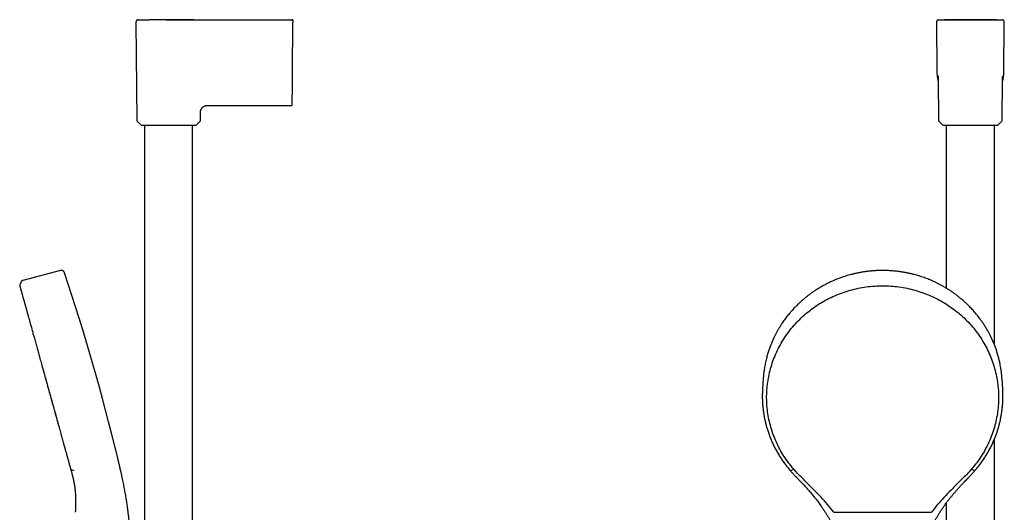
# Model space of a CAD drawing. Header units: millimetres. Extents: x 8 to 937, y 12 to 1913.
# Tile 26 of 28: x 68 to 516, y 1689 to 1913. Entities that reach past the tile are written whole.
import ezdxf

# ---------------------------------------------------------------- set-up
doc = ezdxf.new("R2010")
doc.units = ezdxf.units.MM

msp = doc.modelspace()

# ---------------------------------------------------------------- linework, layer by layer
at = {"color": 7, "linetype": 'Continuous', "lineweight": 30}
for p, q in [((120.75, 1912.13), (121.14, 1867.37)), ((135.38, 1913.13), (140.58, 1913.14)), ((184.71, 1913.15), (184.69, 1913.15)), ((189.57, 1913.15), (189.75, 1913.15)), ((189.66, 1913.15), (191.74, 1913.15)), ((192.03, 1889.21), (192.23, 1912.14)), ((485.08, 1912.14), (485.28, 1889.21)), ((486.05, 1913.15), (497.64, 1913.15)), ((497.64, 1913.15), (503.36, 1913.15)), ((503.36, 1913.15), (514.96, 1913.15)), ((515.73, 1889.21), (515.93, 1912.14)), ((485.84, 1886.49), (486, 1867.37)), ((515, 1867.37), (515.17, 1886.49)), ((153.85, 1874.12), (191.41, 1874.12)), ((150.14, 1867.37), (150.17, 1870.45)), ((121.32, 1866.94), (122.99, 1865.29)), ((123.41, 1865.12), (147.88, 1865.12)), ((124.69, 1865.12), (124.69, 1548.29)), ((146.59, 1548.29), (146.59, 1865.12)), ((148.3, 1865.29), (149.97, 1866.94)), ((486.18, 1866.94), (487.85, 1865.29)), ((488.27, 1865.12), (512.74, 1865.12)), ((489.55, 1865.12), (489.55, 1790.91)), ((511.45, 1765.09), (511.45, 1865.12)), ((513.16, 1865.29), (514.83, 1866.94)), ((86.47, 1798.91), (69.29, 1794.46)), ((68.59, 1793.89), (67.93, 1792.49)), ((406.22, 1749.75), (405.91, 1745.02)), ((406.23, 1749.75), (406.24, 1749.82)), ((514.87, 1749.82), (514.88, 1749.75)), ((515.2, 1745.02), (514.89, 1749.75)), ((511.45, 1548.29), (511.45, 1722.25)), ((91.26, 1708.35), (92.44, 1707.9)), ((418.81, 1707.9), (419.71, 1708.35)), ((501.4, 1708.35), (502.3, 1707.9)), ((93.1, 1698.63), (93.12, 1698.46)), ((93.11, 1698.59), (93.12, 1698.46)), ((489.55, 1693.12), (489.55, 1548.29)), ((93.17, 1688.84), (93.17, 1688.84)), ((438.38, 1688.84), (482.73, 1688.84))]:
    msp.add_line(p, q, dxfattribs=at)
at = {"color": 7, "linetype": 'Continuous', "lineweight": 30, "flags": 128}
msp.add_lwpolyline([(191.74, 1913.15), (191.74, 1913.15)], dxfattribs=at)
msp.add_lwpolyline([(191.74, 1913.15), (191.74, 1913.15)], dxfattribs=at)
msp.add_lwpolyline([(191.74, 1913.15), (191.74, 1913.15)], dxfattribs=at)
at = {"color": 7, "linetype": 'Continuous', "lineweight": 30}
for centre, radius, start, end in [((121.74, 1867.37), 0.6, 180.5, 225.25), ((123.41, 1865.72), 0.6, 225.25, 270), ((147.88, 1865.72), 0.6, 270, 314.75), ((149.54, 1867.37), 0.6, 314.75, 359.5), ((486.6, 1867.37), 0.6, 180.5, 225.25), ((488.27, 1865.72), 0.6, 225.25, 270), ((512.74, 1865.72), 0.6, 270, 314.75), ((514.4, 1867.37), 0.6, 314.75, 359.5), ((-858.89, 1480.29), 999, 13.54657, 18.53968)]:
    msp.add_arc(centre, radius, start, end, dxfattribs=at)
for points, knots in [([(192.24, 1913.06), (192.24, 1913.07), (192.24, 1913.08), (192.23, 1913.11), (192.22, 1913.13), (192.21, 1913.14), (192.19, 1913.16), (192.18, 1913.17), (192.17, 1913.18), (192.16, 1913.18), (192.15, 1913.18), (192.15, 1913.19), (192.14, 1913.19), (192.13, 1913.2), (192.09, 1913.21), (192.04, 1913.22), (191.98, 1913.22), (191.92, 1913.21), (191.86, 1913.2), (191.8, 1913.18), (191.76, 1913.16), (191.74, 1913.15)], [0, 0, 0, 0, 0.130923, 0.246028, 0.345443, 0.429234, 0.497441, 0.550113, 0.579504, 0.600393, 0.6078, 0.613376, 0.615601, 0.621322, 0.658882, 0.711413, 0.782346, 0.826131, 0.876368, 0.933951, 1, 1, 1, 1]), ([(512.33, 1913.15), (512.28, 1913.15), (512.03, 1913.15), (511.58, 1913.16), (511.01, 1913.16), (510.49, 1913.16), (510.01, 1913.17), (509.57, 1913.17), (509.17, 1913.17), (508.8, 1913.17), (508.45, 1913.18), (508.14, 1913.18), (507.85, 1913.18), (507.6, 1913.18), (507.38, 1913.19), (507.18, 1913.19), (507.01, 1913.19), (506.87, 1913.19), (506.76, 1913.19), (506.67, 1913.19), (506.6, 1913.19), (506.54, 1913.19), (506.49, 1913.19), (506.42, 1913.19), (506.33, 1913.19), (506.21, 1913.19), (506.03, 1913.19), (505.84, 1913.2), (505.62, 1913.2), (505.38, 1913.2), (505.12, 1913.2), (504.84, 1913.2), (504.55, 1913.2), (504.08, 1913.21), (503.42, 1913.21), (502.56, 1913.21), (501.67, 1913.22), (500.91, 1913.22), (500.27, 1913.22), (499.78, 1913.22), (499.27, 1913.22), (498.76, 1913.21), (498.27, 1913.21), (497.79, 1913.21), (497.34, 1913.21), (496.91, 1913.21), (496.51, 1913.2), (496.13, 1913.2), (495.78, 1913.2), (495.46, 1913.2), (495.17, 1913.2), (494.95, 1913.19), (494.8, 1913.19), (494.71, 1913.19), (494.63, 1913.19), (494.58, 1913.19), (494.54, 1913.19), (494.52, 1913.19), (494.48, 1913.19), (494.43, 1913.19), (494.36, 1913.19), (494.25, 1913.19), (494.13, 1913.19), (493.98, 1913.19), (493.81, 1913.19), (493.61, 1913.18), (493.39, 1913.18), (493.14, 1913.18), (492.84, 1913.18), (492.51, 1913.18), (492.15, 1913.17), (491.76, 1913.17), (491.34, 1913.17), (490.9, 1913.17), (490.42, 1913.16), (489.9, 1913.16), (489.34, 1913.16), (488.93, 1913.15), (488.71, 1913.15), (488.69, 1913.15)], [0, 0, 0, 0, 0.006565, 0.032272, 0.056504, 0.079261, 0.098826, 0.117151, 0.134237, 0.150083, 0.16469, 0.178057, 0.189885, 0.200538, 0.210014, 0.218315, 0.22544, 0.231389, 0.236161, 0.239831, 0.242446, 0.244902, 0.247322, 0.249815, 0.252826, 0.2587, 0.265972, 0.274642, 0.283563, 0.293599, 0.304749, 0.316836, 0.329196, 0.341765, 0.376457, 0.412645, 0.450329, 0.489508, 0.510029, 0.530937, 0.552233, 0.573916, 0.595318, 0.615529, 0.634544, 0.652361, 0.669744, 0.685814, 0.70057, 0.714013, 0.726143, 0.73696, 0.741635, 0.745617, 0.74878, 0.751124, 0.752391, 0.75322, 0.754531, 0.756616, 0.759923, 0.764228, 0.769532, 0.775835, 0.783135, 0.791434, 0.800732, 0.811028, 0.823744, 0.837713, 0.852934, 0.869407, 0.887133, 0.906111, 0.926341, 0.947824, 0.971673, 0.996896, 1, 1, 1, 1]), ([(121.75, 1913.13), (121.71, 1913.12), (121.64, 1913.12), (121.53, 1913.1), (121.43, 1913.07), (121.33, 1913.04), (121.24, 1912.99), (121.17, 1912.94), (121.1, 1912.89), (121.03, 1912.82), (120.95, 1912.73), (120.88, 1912.62), (120.83, 1912.51), (120.78, 1912.39), (120.76, 1912.26), (120.75, 1912.16), (120.75, 1912.12)], [0, 0, 0, 0, 0.066662, 0.139404, 0.20682, 0.267965, 0.338494, 0.395445, 0.443559, 0.504224, 0.579471, 0.668569, 0.743663, 0.824798, 0.910738, 1, 1, 1, 1]), ([(121.75, 1913.13), (121.75, 1913.13), (121.74, 1913.13), (121.76, 1913.13), (121.8, 1913.13), (121.86, 1913.13), (121.96, 1913.13), (122.08, 1913.13), (122.22, 1913.13), (122.39, 1913.13), (122.58, 1913.13), (122.79, 1913.13), (123.03, 1913.13), (123.29, 1913.13), (123.58, 1913.13), (123.89, 1913.13), (124.22, 1913.13), (124.57, 1913.14), (124.93, 1913.14), (125.32, 1913.14), (125.73, 1913.14), (126.16, 1913.14), (126.51, 1913.14), (126.72, 1913.14), (126.77, 1913.14)], [0, 0, 0, 0, 0.0010898, 0.0505624, 0.1000245, 0.1494821, 0.1989371, 0.2483884, 0.2969549, 0.3455239, 0.3940974, 0.4426755, 0.4921398, 0.5416032, 0.5910632, 0.6405193, 0.6899742, 0.7385487, 0.7871297, 0.8357228, 0.8843356, 0.9338594, 0.9834025, 1, 1, 1, 1]), ([(147.08, 1913.14), (146.81, 1913.14), (145.98, 1913.14), (144.57, 1913.14), (142.84, 1913.14), (141.08, 1913.14), (139.28, 1913.14), (137.5, 1913.14), (135.74, 1913.14), (134, 1913.14), (132.24, 1913.14), (130.44, 1913.14), (128.61, 1913.14), (127.38, 1913.14), (126.76, 1913.14)], [0, 0, 0, 0, 0.039994, 0.123232, 0.208199, 0.294892, 0.383311, 0.473454, 0.557599, 0.64319, 0.730228, 0.818709, 0.908634, 1, 1, 1, 1]), ([(134.49, 1913.13), (134.59, 1913.13), (134.88, 1913.13), (135.18, 1913.13), (135.38, 1913.13)], [0, 0, 0, 0, 0.335666, 1, 1, 1, 1]), ([(140.58, 1913.14), (143.99, 1913.14), (150.81, 1913.14), (161.04, 1913.15), (171.27, 1913.15), (181.51, 1913.15), (188.33, 1913.15), (191.74, 1913.15)], [0, 0, 0, 0, 0.2, 0.4, 0.6, 0.8, 1, 1, 1, 1]), ([(191.74, 1913.15), (191.77, 1913.15), (191.84, 1913.15), (191.93, 1913.11), (192.02, 1913.07), (192.09, 1913), (192.15, 1912.93), (192.2, 1912.84), (192.23, 1912.75), (192.24, 1912.68), (192.24, 1912.65)], [0, 0, 0, 0, 0.125984, 0.250663, 0.37524, 0.5, 0.624759, 0.749337, 0.874016, 1, 1, 1, 1]), ([(192.24, 1912.65), (192.24, 1912.64), (192.24, 1912.64), (192.24, 1912.62), (192.24, 1912.6), (192.24, 1912.56), (192.24, 1912.5), (192.24, 1912.44), (192.24, 1912.39), (192.24, 1912.36), (192.24, 1912.32), (192.24, 1912.25), (192.23, 1912.18), (192.23, 1912.14)], [0, 0, 0, 0, 0.1015446, 0.1845698, 0.2495249, 0.3692536, 0.4999517, 0.6275863, 0.6688351, 0.7097407, 0.7505142, 0.8527526, 1, 1, 1, 1]), ([(192.24, 1912.65), (192.24, 1912.68), (192.24, 1912.75), (192.24, 1912.84), (192.24, 1912.92), (192.24, 1912.99), (192.24, 1913.04), (192.24, 1913.05), (192.24, 1913.06)], [0, 0, 0, 0, 0.167203, 0.334405, 0.501606, 0.668805, 0.836001, 1, 1, 1, 1]), ([(486.05, 1913.15), (486, 1913.15), (485.92, 1913.14), (485.79, 1913.11), (485.67, 1913.07), (485.55, 1913.01), (485.45, 1912.93), (485.36, 1912.85), (485.27, 1912.75), (485.2, 1912.64), (485.15, 1912.54), (485.12, 1912.44), (485.09, 1912.34), (485.08, 1912.24), (485.08, 1912.18), (485.08, 1912.14)], [0, 0, 0, 0, 0.085585, 0.169645, 0.252729, 0.335231, 0.417422, 0.499484, 0.581564, 0.663807, 0.74641, 0.808785, 0.871688, 0.935336, 1, 1, 1, 1]), ([(486.05, 1913.15), (486.05, 1913.15), (486.06, 1913.15), (486.12, 1913.15), (486.21, 1913.15), (486.34, 1913.14), (486.45, 1913.14), (486.51, 1913.14)], [0, 0, 0, 0, 0.2, 0.4, 0.6, 0.8, 1, 1, 1, 1]), ([(513.24, 1913.14), (513.25, 1913.14), (513.34, 1913.14), (513.49, 1913.14), (513.69, 1913.14), (513.87, 1913.13), (514.02, 1913.13), (514.09, 1913.13), (514.12, 1913.13)], [0, 0, 0, 0, 0.016676, 0.221427, 0.426148, 0.63086, 0.835582, 1, 1, 1, 1]), ([(514.5, 1913.14), (514.56, 1913.14), (514.67, 1913.14), (514.8, 1913.15), (514.89, 1913.15), (514.95, 1913.15), (514.96, 1913.15), (514.96, 1913.15)], [0, 0, 0, 0, 0.2, 0.4, 0.6, 0.8, 1, 1, 1, 1]), ([(515.93, 1912.14), (515.93, 1912.19), (515.93, 1912.28), (515.9, 1912.4), (515.86, 1912.53), (515.8, 1912.64), (515.73, 1912.75), (515.65, 1912.85), (515.56, 1912.93), (515.45, 1913.01), (515.35, 1913.06), (515.25, 1913.1), (515.16, 1913.13), (515.06, 1913.15), (514.99, 1913.15), (514.96, 1913.15)], [0, 0, 0, 0, 0.085582, 0.169639, 0.252721, 0.335223, 0.417413, 0.499476, 0.581555, 0.663799, 0.746402, 0.808778, 0.871683, 0.935333, 1, 1, 1, 1]), ([(514.96, 1913.15), (514.96, 1913.15), (514.96, 1913.15), (514.96, 1913.14), (514.96, 1913.14)], [0, 0, 0, 0, 0.999742, 1, 1, 1, 1]), ([(191.91, 1874.61), (191.91, 1874.62), (191.91, 1874.62), (191.91, 1874.67), (191.91, 1874.74), (191.91, 1874.84), (191.91, 1874.96), (191.91, 1875.12), (191.91, 1875.29), (191.91, 1875.5), (191.92, 1875.73), (191.92, 1875.99), (191.92, 1876.27), (191.92, 1876.58), (191.93, 1876.91), (191.93, 1877.26), (191.93, 1877.64), (191.94, 1878.03), (191.94, 1878.45), (191.94, 1878.89), (191.95, 1879.35), (191.95, 1879.83), (191.96, 1880.33), (191.96, 1880.85), (191.97, 1881.38), (191.97, 1881.93), (191.98, 1882.48), (191.98, 1883.05), (191.99, 1883.63), (191.99, 1884.22), (192, 1884.83), (192, 1885.44), (192.01, 1886.07), (192.01, 1886.62), (192.02, 1887.06), (192.02, 1887.41), (192.02, 1887.75), (192.02, 1888.04), (192.03, 1888.28), (192.03, 1888.46), (192.03, 1888.62), (192.03, 1888.79), (192.03, 1888.99), (192.03, 1889.14), (192.03, 1889.21)], [0, 0, 0, 0, 0.027613, 0.05554, 0.083535, 0.111653, 0.139728, 0.167143, 0.19458, 0.222088, 0.249714, 0.277915, 0.305952, 0.33388, 0.361751, 0.38978, 0.417383, 0.444942, 0.472508, 0.500134, 0.528241, 0.556262, 0.584252, 0.612269, 0.640287, 0.667728, 0.695163, 0.722643, 0.750217, 0.778108, 0.80601, 0.833977, 0.86206, 0.890638, 0.906203, 0.921437, 0.936352, 0.951189, 0.959321, 0.967714, 0.974018, 0.981295, 0.989956, 1, 1, 1, 1]), ([(485.28, 1889.21), (485.28, 1888.99), (485.29, 1888.54), (485.34, 1887.88), (485.42, 1887.21), (485.53, 1886.55), (485.67, 1885.9), (485.78, 1885.46), (485.84, 1885.23), (485.85, 1885.22)], [0, 0, 0, 0, 0.165559, 0.331065, 0.496483, 0.661772, 0.826881, 0.988818, 1, 1, 1, 1]), ([(485.81, 1887.57), (485.81, 1887.57), (485.81, 1887.57), (485.81, 1887.56), (485.81, 1887.55), (485.81, 1887.52), (485.81, 1887.5), (485.81, 1887.47), (485.81, 1887.45), (485.81, 1887.41), (485.82, 1887.36), (485.82, 1887.29), (485.82, 1887.22), (485.82, 1887.16), (485.82, 1887.09), (485.83, 1887.02), (485.83, 1886.95), (485.83, 1886.86), (485.83, 1886.76), (485.83, 1886.69), (485.83, 1886.64), (485.83, 1886.62), (485.83, 1886.6), (485.84, 1886.57), (485.84, 1886.52), (485.84, 1886.49), (485.84, 1886.48)], [0, 0, 0, 0, 0.001867, 0.062515, 0.129554, 0.171205, 0.209357, 0.243932, 0.275397, 0.310659, 0.363871, 0.42259, 0.476077, 0.52405, 0.566812, 0.617066, 0.666914, 0.716732, 0.788485, 0.851298, 0.866945, 0.882429, 0.900339, 0.927315, 0.964001, 1, 1, 1, 1]), ([(515.16, 1885.22), (515.17, 1885.25), (515.24, 1885.5), (515.35, 1885.96), (515.49, 1886.61), (515.59, 1887.26), (515.67, 1887.91), (515.72, 1888.56), (515.73, 1889), (515.73, 1889.21)], [0, 0, 0, 0, 0.024242, 0.188889, 0.353503, 0.51515, 0.676776, 0.838389, 1, 1, 1, 1]), ([(515.17, 1886.48), (515.17, 1886.49), (515.17, 1886.53), (515.17, 1886.57), (515.17, 1886.61), (515.17, 1886.63), (515.17, 1886.66), (515.18, 1886.7), (515.18, 1886.78), (515.18, 1886.88), (515.18, 1886.97), (515.18, 1887.04), (515.18, 1887.1), (515.19, 1887.15), (515.19, 1887.21), (515.19, 1887.27), (515.19, 1887.33), (515.19, 1887.38), (515.2, 1887.43), (515.2, 1887.46), (515.2, 1887.5), (515.2, 1887.53), (515.2, 1887.55), (515.2, 1887.57), (515.2, 1887.57), (515.2, 1887.57)], [0, 0, 0, 0, 0.040167, 0.079352, 0.106418, 0.124157, 0.141357, 0.176166, 0.213209, 0.286637, 0.362978, 0.397147, 0.431756, 0.469754, 0.511818, 0.558159, 0.608999, 0.660618, 0.704787, 0.74611, 0.789587, 0.838963, 0.892574, 0.959098, 1, 1, 1, 1]), ([(150.17, 1870.45), (150.17, 1870.55), (150.17, 1870.75), (150.17, 1871.05), (150.18, 1871.36), (150.22, 1871.66), (150.29, 1871.94), (150.37, 1872.19), (150.47, 1872.42), (150.59, 1872.65), (150.73, 1872.86), (150.88, 1873.06), (151.05, 1873.24), (151.24, 1873.41), (151.44, 1873.57), (151.65, 1873.71), (151.88, 1873.83), (152.11, 1873.93), (152.36, 1874.01), (152.64, 1874.08), (152.94, 1874.12), (153.25, 1874.12), (153.55, 1874.12), (153.75, 1874.12), (153.85, 1874.12)], [0, 0, 0, 0, 0.050014, 0.100032, 0.150032, 0.200026, 0.250025, 0.291687, 0.333346, 0.375007, 0.41667, 0.458331, 0.499991, 0.541656, 0.583324, 0.62499, 0.666651, 0.708313, 0.749979, 0.799979, 0.849974, 0.899969, 0.949985, 1, 1, 1, 1]), ([(191.41, 1874.12), (191.45, 1874.12), (191.52, 1874.13), (191.61, 1874.16), (191.67, 1874.19), (191.7, 1874.22), (191.75, 1874.25), (191.8, 1874.3), (191.84, 1874.36), (191.87, 1874.43), (191.89, 1874.49), (191.9, 1874.55), (191.91, 1874.59), (191.91, 1874.61)], [0, 0, 0, 0, 0.150926, 0.280476, 0.351632, 0.409149, 0.457527, 0.554272, 0.683095, 0.758395, 0.839698, 0.925751, 1, 1, 1, 1]), ([(88.27, 1797.93), (88.24, 1798.02), (88.18, 1798.19), (88.04, 1798.45), (87.85, 1798.66), (87.6, 1798.84), (87.32, 1798.95), (87.03, 1799), (86.74, 1798.97), (86.56, 1798.93), (86.47, 1798.91)], [0, 0, 0, 0, 0.119553, 0.24175, 0.369229, 0.500015, 0.630802, 0.758261, 0.880449, 1, 1, 1, 1]), ([(460.55, 1798.99), (460.24, 1798.98), (459.62, 1798.98), (458.7, 1798.96), (457.81, 1798.92), (456.95, 1798.87), (456.12, 1798.81), (455.32, 1798.74), (454.52, 1798.66), (453.73, 1798.57), (452.94, 1798.47), (452.19, 1798.36), (451.47, 1798.25), (450.79, 1798.14), (450.14, 1798.02), (449.53, 1797.9), (448.95, 1797.78), (448.4, 1797.66), (447.92, 1797.55), (447.51, 1797.46), (447.15, 1797.37), (446.8, 1797.28), (446.46, 1797.2), (445.86, 1797.04), (445.01, 1796.81), (443.91, 1796.48), (442.8, 1796.12), (441.69, 1795.74), (440.58, 1795.33), (439.46, 1794.89), (438.35, 1794.42), (437.34, 1793.98), (436.44, 1793.56), (435.64, 1793.17), (434.85, 1792.76), (434.05, 1792.35), (433.26, 1791.91), (432.48, 1791.47), (431.69, 1791), (430.91, 1790.52), (430.14, 1790.03), (429.41, 1789.54), (428.71, 1789.07), (428.08, 1788.62), (427.51, 1788.2), (426.98, 1787.81), (426.44, 1787.4), (425.9, 1786.97), (425.34, 1786.52), (424.79, 1786.06), (424.23, 1785.59), (423.69, 1785.11), (423.13, 1784.61), (422.58, 1784.1), (421.97, 1783.52), (421.3, 1782.86), (420.58, 1782.13), (419.87, 1781.37), (419.17, 1780.6), (418.49, 1779.81), (417.82, 1779.01), (417.18, 1778.21), (416.55, 1777.4), (415.94, 1776.57), (415.33, 1775.71), (414.8, 1774.92), (414.32, 1774.2), (413.91, 1773.55), (413.51, 1772.9), (413.13, 1772.26), (412.77, 1771.63), (412.43, 1771.01), (412.1, 1770.41), (411.79, 1769.82), (411.5, 1769.25), (411.28, 1768.8), (411.13, 1768.47), (411.03, 1768.27), (410.94, 1768.08), (410.86, 1767.91), (410.79, 1767.75), (410.72, 1767.61), (410.67, 1767.49), (410.63, 1767.4), (410.59, 1767.32), (410.56, 1767.25), (410.52, 1767.16), (410.47, 1767.05), (410.41, 1766.92), (410.34, 1766.76), (410.27, 1766.58), (410.18, 1766.37), (410.01, 1765.98), (409.78, 1765.42), (409.49, 1764.67), (409.2, 1763.89), (408.9, 1763.05), (408.61, 1762.18), (408.32, 1761.27), (408.05, 1760.34), (407.78, 1759.35), (407.52, 1758.31), (407.27, 1757.22), (407.04, 1756.13), (406.84, 1755.03), (406.7, 1754.17), (406.61, 1753.54), (406.56, 1753.14), (406.51, 1752.75), (406.46, 1752.36), (406.42, 1751.98), (406.38, 1751.63), (406.35, 1751.3), (406.32, 1751), (406.3, 1750.73), (406.28, 1750.48), (406.26, 1750.26), (406.24, 1750.07), (406.23, 1749.9), (406.23, 1749.8), (406.22, 1749.75)], [0, 0, 0, 0, 0.011507, 0.022678, 0.033516, 0.044018, 0.054186, 0.06402, 0.073518, 0.083581, 0.093238, 0.10249, 0.111338, 0.11978, 0.127818, 0.135451, 0.142678, 0.149501, 0.155919, 0.160677, 0.165186, 0.169485, 0.173772, 0.178072, 0.192042, 0.206146, 0.220384, 0.234757, 0.249264, 0.263908, 0.2787, 0.293644, 0.30445, 0.315334, 0.326297, 0.337337, 0.348457, 0.359624, 0.37054, 0.382172, 0.393409, 0.404251, 0.414698, 0.424751, 0.432827, 0.440885, 0.449203, 0.457779, 0.466614, 0.475708, 0.48452, 0.493563, 0.502811, 0.512126, 0.521486, 0.534193, 0.546983, 0.559855, 0.57281, 0.585848, 0.599026, 0.611609, 0.624345, 0.637234, 0.650276, 0.663471, 0.67299, 0.682587, 0.692242, 0.701675, 0.710797, 0.719608, 0.728107, 0.736508, 0.744581, 0.752326, 0.755278, 0.758156, 0.760806, 0.763202, 0.765345, 0.767234, 0.768915, 0.770325, 0.771242, 0.772043, 0.773224, 0.774786, 0.776607, 0.778767, 0.781264, 0.7841, 0.78726, 0.797059, 0.807118, 0.817438, 0.828784, 0.84043, 0.852374, 0.864618, 0.877012, 0.891091, 0.905166, 0.919235, 0.9333, 0.94736, 0.95238, 0.957399, 0.962418, 0.967435, 0.972247, 0.976713, 0.980831, 0.984602, 0.988028, 0.991108, 0.993843, 0.996236, 0.998287, 1, 1, 1, 1]), ([(514.89, 1749.75), (514.88, 1749.8), (514.88, 1749.9), (514.86, 1750.07), (514.85, 1750.26), (514.83, 1750.48), (514.81, 1750.73), (514.79, 1751), (514.76, 1751.3), (514.73, 1751.62), (514.69, 1751.96), (514.65, 1752.32), (514.61, 1752.69), (514.54, 1753.19), (514.46, 1753.82), (514.31, 1754.76), (514.11, 1755.89), (513.87, 1757.08), (513.63, 1758.15), (513.4, 1759.08), (513.15, 1760.01), (512.89, 1760.93), (512.61, 1761.83), (512.33, 1762.7), (512.03, 1763.54), (511.74, 1764.36), (511.43, 1765.15), (511.19, 1765.75), (511.02, 1766.16), (510.93, 1766.38), (510.84, 1766.58), (510.76, 1766.76), (510.69, 1766.92), (510.64, 1767.05), (510.59, 1767.15), (510.56, 1767.23), (510.54, 1767.28), (510.51, 1767.32), (510.49, 1767.38), (510.46, 1767.44), (510.43, 1767.52), (510.38, 1767.63), (510.31, 1767.78), (510.22, 1767.96), (510.13, 1768.17), (510.02, 1768.4), (509.9, 1768.64), (509.73, 1769), (509.48, 1769.49), (509.17, 1770.09), (508.86, 1770.69), (508.53, 1771.28), (508.19, 1771.89), (507.8, 1772.56), (507.37, 1773.28), (506.89, 1774.04), (506.4, 1774.78), (505.91, 1775.51), (505.41, 1776.23), (504.85, 1777.01), (504.21, 1777.84), (503.51, 1778.73), (502.8, 1779.6), (502.08, 1780.44), (501.35, 1781.25), (500.6, 1782.05), (499.84, 1782.83), (499.12, 1783.54), (498.44, 1784.18), (497.8, 1784.77), (497.17, 1785.34), (496.53, 1785.88), (495.91, 1786.4), (495.3, 1786.9), (494.72, 1787.35), (494.17, 1787.78), (493.64, 1788.17), (493.11, 1788.56), (492.56, 1788.95), (491.98, 1789.35), (491.39, 1789.75), (490.77, 1790.16), (490.12, 1790.57), (489.45, 1790.98), (488.75, 1791.4), (488.04, 1791.81), (487.17, 1792.28), (486.17, 1792.82), (485.02, 1793.39), (483.88, 1793.92), (482.76, 1794.42), (481.64, 1794.89), (480.53, 1795.33), (479.42, 1795.74), (478.31, 1796.12), (477.2, 1796.48), (476.09, 1796.81), (475.23, 1797.05), (474.59, 1797.21), (474.2, 1797.31), (473.79, 1797.41), (473.36, 1797.51), (472.91, 1797.62), (472.42, 1797.72), (471.89, 1797.84), (471.32, 1797.95), (470.69, 1798.07), (470.02, 1798.19), (469.33, 1798.3), (468.6, 1798.41), (467.83, 1798.52), (467.03, 1798.62), (466.19, 1798.71), (465.33, 1798.79), (464.49, 1798.85), (463.69, 1798.9), (462.94, 1798.94), (462.16, 1798.97), (461.36, 1798.98), (460.83, 1798.98), (460.55, 1798.99)], [0, 0, 0, 0, 0.001713, 0.003764, 0.006157, 0.008892, 0.011972, 0.015398, 0.019169, 0.023132, 0.027418, 0.032025, 0.036855, 0.041692, 0.051195, 0.0607, 0.077679, 0.094665, 0.106803, 0.118944, 0.131089, 0.143175, 0.154991, 0.16652, 0.177761, 0.188715, 0.199382, 0.209761, 0.212964, 0.216053, 0.218824, 0.221269, 0.223388, 0.22518, 0.226646, 0.227569, 0.228291, 0.228814, 0.229459, 0.230409, 0.231516, 0.232766, 0.23497, 0.237511, 0.240391, 0.243607, 0.246998, 0.250457, 0.258877, 0.267672, 0.275841, 0.28431, 0.293079, 0.302146, 0.313318, 0.324546, 0.335667, 0.346682, 0.35759, 0.368393, 0.382693, 0.396803, 0.410723, 0.42447, 0.438118, 0.451675, 0.46514, 0.478514, 0.48934, 0.500105, 0.510726, 0.521041, 0.531049, 0.540748, 0.550138, 0.558476, 0.566554, 0.57461, 0.582938, 0.591541, 0.600418, 0.609569, 0.618994, 0.628693, 0.638666, 0.648884, 0.659097, 0.675013, 0.690765, 0.706356, 0.7213, 0.736092, 0.750735, 0.765243, 0.779615, 0.793854, 0.807958, 0.821927, 0.826901, 0.831858, 0.836907, 0.842282, 0.847992, 0.854037, 0.860416, 0.86782, 0.875629, 0.883843, 0.892462, 0.901485, 0.910914, 0.920747, 0.930986, 0.941629, 0.952677, 0.961641, 0.970856, 0.980321, 0.990035, 1, 1, 1, 1]), ([(67.93, 1792.49), (67.92, 1792.46), (67.89, 1792.38), (67.88, 1792.26), (67.88, 1792.16), (67.9, 1792.1), (67.9, 1792.09)], [0, 0, 0, 0, 0.248728, 0.581416, 0.913965, 1, 1, 1, 1]), ([(69.29, 1794.46), (69.26, 1794.45), (69.19, 1794.44), (69.09, 1794.39), (68.98, 1794.33), (68.88, 1794.25), (68.78, 1794.16), (68.7, 1794.07), (68.64, 1793.98), (68.6, 1793.92), (68.59, 1793.89)], [0, 0, 0, 0, 0.100516, 0.216043, 0.352683, 0.501739, 0.646583, 0.778122, 0.896205, 1, 1, 1, 1]), ([(67.92, 1792.01), (67.93, 1791.99), (67.94, 1791.94), (67.96, 1791.85), (67.99, 1791.74), (68.03, 1791.61), (68.08, 1791.45), (68.13, 1791.26), (68.17, 1791.09), (68.21, 1790.97), (68.22, 1790.94)], [0, 0, 0, 0, 0.127608, 0.255915, 0.385623, 0.517432, 0.652046, 0.790075, 0.931273, 1, 1, 1, 1]), ([(68.22, 1790.94), (68.23, 1790.9), (68.26, 1790.79), (68.31, 1790.59), (68.39, 1790.33), (68.46, 1790.04), (68.55, 1789.74), (68.64, 1789.4), (68.72, 1789.13), (68.77, 1788.96), (68.78, 1788.92)], [0, 0, 0, 0, 0.068697, 0.214119, 0.360541, 0.507346, 0.653914, 0.799723, 0.957925, 1, 1, 1, 1]), ([(68.78, 1788.92), (68.8, 1788.83), (68.87, 1788.6), (68.97, 1788.21), (69.07, 1787.85), (69.14, 1787.63), (69.16, 1787.55)], [0, 0, 0, 0, 0.230877, 0.544961, 0.858531, 1, 1, 1, 1]), ([(420.04, 1708.59), (419.26, 1709.53), (417.7, 1711.41), (415.63, 1714.41), (413.78, 1717.54), (412.16, 1720.79), (410.78, 1724.14), (409.66, 1727.57), (408.79, 1731.08), (408.18, 1734.63), (407.83, 1738.22), (407.74, 1741.83), (407.92, 1745.42), (408.36, 1749), (409.07, 1752.54), (410.04, 1756.02), (411.25, 1759.43), (412.72, 1762.75), (414.42, 1765.96), (416.35, 1769.04), (418.51, 1771.98), (420.88, 1774.77), (423.45, 1777.39), (426.2, 1779.83), (429.12, 1782.08), (432.21, 1784.12), (435.43, 1785.94), (438.78, 1787.55), (442.24, 1788.92), (445.79, 1790.04), (449.42, 1790.93), (453.1, 1791.56), (456.82, 1791.96), (459.31, 1792.01), (460.55, 1792.03)], [0, 0, 0, 0, 0.03125, 0.062499, 0.093749, 0.124998, 0.156247, 0.187498, 0.218748, 0.249996, 0.281245, 0.312495, 0.343746, 0.374996, 0.406246, 0.437497, 0.468748, 0.499999, 0.531247, 0.562495, 0.593745, 0.624997, 0.656249, 0.687498, 0.718747, 0.749998, 0.78125, 0.812501, 0.84375, 0.874999, 0.906249, 0.937501, 0.968751, 1, 1, 1, 1]), ([(460.55, 1792.03), (461.8, 1792.01), (464.29, 1791.96), (468.01, 1791.56), (471.69, 1790.93), (475.32, 1790.04), (478.87, 1788.92), (482.33, 1787.55), (485.68, 1785.94), (488.9, 1784.12), (491.99, 1782.08), (494.91, 1779.83), (497.66, 1777.39), (500.23, 1774.77), (502.6, 1771.98), (504.75, 1769.04), (506.69, 1765.96), (508.39, 1762.75), (509.86, 1759.43), (511.07, 1756.02), (512.04, 1752.54), (512.74, 1749), (513.19, 1745.42), (513.37, 1741.83), (513.28, 1738.22), (512.93, 1734.63), (512.32, 1731.08), (511.45, 1727.57), (510.32, 1724.14), (508.95, 1720.79), (507.33, 1717.54), (505.47, 1714.41), (503.41, 1711.41), (501.85, 1709.53), (501.07, 1708.59)], [0, 0, 0, 0, 0.031249, 0.062499, 0.093751, 0.125001, 0.15625, 0.187499, 0.21875, 0.250002, 0.281253, 0.312502, 0.343751, 0.375003, 0.406255, 0.437505, 0.468753, 0.500001, 0.531252, 0.562503, 0.593754, 0.625004, 0.656254, 0.687505, 0.718755, 0.750004, 0.781252, 0.812502, 0.843753, 0.875002, 0.906251, 0.937501, 0.96875, 1, 1, 1, 1]), ([(69.16, 1787.55), (69.18, 1787.47), (69.25, 1787.23), (69.36, 1786.81), (69.49, 1786.36), (69.57, 1786.07), (69.6, 1785.95)], [0, 0, 0, 0, 0.172227, 0.486435, 0.801164, 1, 1, 1, 1]), ([(69.6, 1785.95), (69.62, 1785.87), (69.7, 1785.59), (69.84, 1785.08), (69.99, 1784.56), (70.08, 1784.23), (70.11, 1784.12)], [0, 0, 0, 0, 0.147434, 0.493501, 0.839762, 1, 1, 1, 1]), ([(70.11, 1784.12), (70.14, 1784.01), (70.23, 1783.66), (70.4, 1783.05), (70.56, 1782.49), (70.65, 1782.15), (70.67, 1782.08)], [0, 0, 0, 0, 0.1859174, 0.5318345, 0.8985287, 1, 1, 1, 1]), ([(70.67, 1782.08), (70.73, 1781.89), (70.85, 1781.44), (71.06, 1780.69), (71.29, 1779.84), (71.54, 1778.96), (71.76, 1778.15), (71.91, 1777.62), (71.97, 1777.4)], [0, 0, 0, 0, 0.133089, 0.317074, 0.501037, 0.685003, 0.868995, 1, 1, 1, 1]), ([(71.97, 1777.4), (71.99, 1777.33), (72.09, 1776.97), (72.28, 1776.3), (72.5, 1775.49), (72.64, 1774.98), (72.7, 1774.78)], [0, 0, 0, 0, 0.0849646, 0.4318715, 0.7788027, 1, 1, 1, 1]), ([(72.7, 1774.78), (72.73, 1774.67), (72.85, 1774.25), (73.06, 1773.47), (73.29, 1772.65), (73.43, 1772.14), (73.47, 1771.98)], [0, 0, 0, 0, 0.1252192, 0.4707078, 0.8371201, 1, 1, 1, 1]), ([(73.47, 1771.98), (73.53, 1771.79), (73.68, 1771.24), (73.93, 1770.32), (74.15, 1769.54), (74.27, 1769.1), (74.29, 1769.04)], [0, 0, 0, 0, 0.2043013, 0.5720948, 0.9398736, 1, 1, 1, 1]), ([(74.29, 1769.04), (74.37, 1768.73), (74.56, 1768.05), (74.85, 1767), (75.16, 1765.9), (75.47, 1764.8), (75.76, 1763.75), (75.95, 1763.06), (76.03, 1762.75)], [0, 0, 0, 0, 0.153679, 0.33739, 0.510602, 0.683816, 0.857032, 1, 1, 1, 1]), ([(76.03, 1762.75), (76.05, 1762.69), (76.17, 1762.24), (76.41, 1761.39), (76.7, 1760.35), (76.88, 1759.69), (76.95, 1759.44)], [0, 0, 0, 0, 0.060618, 0.407702, 0.77583, 1, 1, 1, 1]), ([(76.95, 1759.44), (77, 1759.28), (77.16, 1758.71), (77.43, 1757.71), (77.7, 1756.73), (77.86, 1756.16), (77.9, 1756.02)], [0, 0, 0, 0, 0.143057, 0.508873, 0.874688, 1, 1, 1, 1]), ([(77.9, 1756.02), (77.98, 1755.74), (78.17, 1755.04), (78.48, 1753.93), (78.72, 1753.05), (78.85, 1752.59), (78.86, 1752.54)], [0, 0, 0, 0, 0.242173, 0.610522, 0.957815, 1, 1, 1, 1]), ([(77.91, 1756), (78.23, 1754.85), (78.87, 1752.54), (79.85, 1749), (80.84, 1745.43), (81.84, 1741.83), (82.84, 1738.22), (83.84, 1734.64), (84.82, 1731.08), (85.47, 1728.76), (85.79, 1727.6)], [0, 0, 0, 0, 0.12477, 0.24985, 0.374932, 0.500019, 0.625102, 0.75018, 0.875256, 1, 1, 1, 1]), ([(78.86, 1752.54), (78.96, 1752.19), (79.18, 1751.42), (79.5, 1750.25), (79.84, 1749.01), (80.19, 1747.75), (80.52, 1746.56), (80.74, 1745.77), (80.84, 1745.43)], [0, 0, 0, 0, 0.152257, 0.325566, 0.498877, 0.672195, 0.856025, 1, 1, 1, 1]), ([(80.84, 1745.43), (80.86, 1745.33), (81.01, 1744.8), (81.28, 1743.82), (81.59, 1742.71), (81.78, 1742.05), (81.84, 1741.82)], [0, 0, 0, 0, 0.079598, 0.446692, 0.813767, 1, 1, 1, 1]), ([(405.91, 1745.02), (405.91, 1744.96), (405.9, 1744.84), (405.89, 1744.63), (405.88, 1744.39), (405.86, 1744.11), (405.85, 1743.82), (405.84, 1743.5), (405.83, 1743.17), (405.82, 1742.81), (405.81, 1742.4), (405.81, 1741.94), (405.81, 1741.47), (405.81, 1740.99), (405.82, 1740.53), (405.83, 1740.07), (405.85, 1739.6), (405.87, 1739.09), (405.9, 1738.56), (405.94, 1738), (405.98, 1737.44), (406.03, 1736.86), (406.09, 1736.28), (406.16, 1735.67), (406.24, 1735.05), (406.33, 1734.39), (406.43, 1733.73), (406.54, 1733.06), (406.66, 1732.37), (406.8, 1731.66), (406.95, 1730.93), (407.12, 1730.18), (407.31, 1729.42), (407.51, 1728.63), (407.73, 1727.8), (407.98, 1726.95), (408.26, 1726.06), (408.56, 1725.15), (408.89, 1724.22), (409.25, 1723.27), (409.61, 1722.34), (409.98, 1721.46), (410.36, 1720.6), (410.76, 1719.73), (411.19, 1718.86), (411.64, 1717.97), (412.11, 1717.09), (412.61, 1716.2), (413.13, 1715.3), (413.67, 1714.43), (414.21, 1713.58), (414.75, 1712.77), (415.32, 1711.95), (415.91, 1711.13), (416.53, 1710.31), (417.17, 1709.48), (417.84, 1708.66), (418.3, 1708.12), (418.54, 1707.85)], [0, 0, 0, 0, 0.004314, 0.008883, 0.015361, 0.022297, 0.029664, 0.037461, 0.045686, 0.054337, 0.065078, 0.076406, 0.088319, 0.100824, 0.111713, 0.123062, 0.134989, 0.147581, 0.160844, 0.174785, 0.189411, 0.203427, 0.218029, 0.233225, 0.24902, 0.26542, 0.282434, 0.299252, 0.316639, 0.334601, 0.353141, 0.372264, 0.391974, 0.412276, 0.433173, 0.455709, 0.478907, 0.502772, 0.527309, 0.552522, 0.578415, 0.601105, 0.624299, 0.648002, 0.67221, 0.696924, 0.721687, 0.746935, 0.772669, 0.798886, 0.822702, 0.846902, 0.871482, 0.896441, 0.921776, 0.947484, 0.973559, 1, 1, 1, 1]), ([(502.57, 1707.85), (502.81, 1708.13), (503.29, 1708.69), (503.98, 1709.54), (504.64, 1710.39), (505.28, 1711.23), (505.88, 1712.07), (506.45, 1712.91), (507, 1713.73), (507.52, 1714.55), (508.04, 1715.41), (508.57, 1716.32), (509.1, 1717.27), (509.59, 1718.2), (510.06, 1719.13), (510.49, 1720.04), (510.89, 1720.93), (511.26, 1721.79), (511.61, 1722.61), (511.92, 1723.43), (512.22, 1724.23), (512.5, 1725.01), (512.76, 1725.78), (513, 1726.53), (513.22, 1727.28), (513.43, 1728.02), (513.63, 1728.75), (513.81, 1729.46), (513.98, 1730.16), (514.13, 1730.83), (514.28, 1731.53), (514.42, 1732.24), (514.55, 1732.97), (514.67, 1733.68), (514.79, 1734.49), (514.92, 1735.42), (515.03, 1736.42), (515.12, 1737.36), (515.19, 1738.24), (515.24, 1739.11), (515.27, 1739.86), (515.29, 1740.51), (515.3, 1741.05), (515.3, 1741.58), (515.3, 1742.11), (515.29, 1742.64), (515.28, 1743.11), (515.27, 1743.52), (515.26, 1743.87), (515.24, 1744.2), (515.23, 1744.5), (515.21, 1744.77), (515.2, 1744.94), (515.2, 1745.02)], [0, 0, 0, 0, 0.027337, 0.054259, 0.080765, 0.106849, 0.132508, 0.157293, 0.181662, 0.205614, 0.229147, 0.256617, 0.283493, 0.309772, 0.335457, 0.360545, 0.385035, 0.407855, 0.430135, 0.451878, 0.473089, 0.493769, 0.513923, 0.533554, 0.552664, 0.57213, 0.591033, 0.609376, 0.627163, 0.644398, 0.661085, 0.68035, 0.698843, 0.716584, 0.733908, 0.760574, 0.786568, 0.809216, 0.831339, 0.852944, 0.874035, 0.887813, 0.901367, 0.914716, 0.927924, 0.940997, 0.953831, 0.963248, 0.971978, 0.980019, 0.987371, 0.994031, 1, 1, 1, 1]), ([(81.84, 1741.82), (81.9, 1741.61), (82.08, 1740.95), (82.38, 1739.87), (82.65, 1738.89), (82.8, 1738.34), (82.84, 1738.21)], [0, 0, 0, 0, 0.180628, 0.547253, 0.892885, 1, 1, 1, 1]), ([(82.84, 1738.21), (82.92, 1737.93), (83.11, 1737.22), (83.42, 1736.11), (83.67, 1735.2), (83.81, 1734.71), (83.83, 1734.63)], [0, 0, 0, 0, 0.239442, 0.586453, 0.933547, 1, 1, 1, 1]), ([(83.83, 1734.63), (83.92, 1734.3), (84.14, 1733.53), (84.47, 1732.32), (84.83, 1731.02), (85.19, 1729.72), (85.51, 1728.58), (85.71, 1727.87), (85.79, 1727.58)], [0, 0, 0, 0, 0.140311, 0.324436, 0.50862, 0.692775, 0.876809, 1, 1, 1, 1]), ([(85.79, 1727.58), (85.83, 1727.44), (85.98, 1726.87), (86.25, 1725.92), (86.53, 1724.91), (86.69, 1724.33), (86.74, 1724.13)], [0, 0, 0, 0, 0.1207562, 0.486267, 0.8303059, 1, 1, 1, 1]), ([(86.74, 1724.13), (86.8, 1723.94), (86.96, 1723.35), (87.23, 1722.38), (87.49, 1721.45), (87.63, 1720.93), (87.67, 1720.78)], [0, 0, 0, 0, 0.174475, 0.519335, 0.865229, 1, 1, 1, 1]), ([(87.67, 1720.78), (87.74, 1720.54), (87.89, 1720), (88.12, 1719.16), (88.36, 1718.32), (88.51, 1717.77), (88.57, 1717.53)], [0, 0, 0, 0, 0.213352, 0.492116, 0.77229, 1, 1, 1, 1]), ([(88.57, 1717.53), (88.59, 1717.48), (88.69, 1717.12), (88.87, 1716.48), (89.11, 1715.61), (89.3, 1714.91), (89.41, 1714.52), (89.44, 1714.4)], [0, 0, 0, 0, 0.0529007, 0.3325596, 0.6106102, 0.885983, 1, 1, 1, 1]), ([(89.44, 1714.4), (89.49, 1714.24), (89.61, 1713.81), (89.8, 1713.1), (90.03, 1712.3), (90.25, 1711.51), (90.46, 1710.74), (90.67, 1709.99), (90.87, 1709.26), (91, 1708.79), (91.07, 1708.55)], [0, 0, 0, 0, 0.0788261, 0.2122565, 0.3489437, 0.4827014, 0.6141317, 0.7437973, 0.8722395, 1, 1, 1, 1]), ([(118.07, 1645.45), (118.08, 1645.94), (118.1, 1646.9), (118.14, 1648.33), (118.17, 1649.73), (118.2, 1651.1), (118.23, 1652.43), (118.25, 1653.7), (118.28, 1654.91), (118.3, 1656.07), (118.32, 1657.19), (118.34, 1658.29), (118.36, 1659.35), (118.38, 1660.38), (118.39, 1661.38), (118.4, 1662.36), (118.41, 1663.3), (118.42, 1664.2), (118.42, 1665.08), (118.43, 1665.92), (118.43, 1666.73), (118.43, 1667.52), (118.42, 1668.28), (118.42, 1669.03), (118.41, 1669.75), (118.4, 1670.44), (118.39, 1671.09), (118.38, 1671.72), (118.37, 1672.32), (118.36, 1672.9), (118.34, 1673.45), (118.33, 1673.98), (118.31, 1674.49), (118.3, 1674.98), (118.28, 1675.46), (118.26, 1675.95), (118.24, 1676.46), (118.22, 1677), (118.19, 1677.59), (118.16, 1678.21), (118.13, 1678.86), (118.09, 1679.53), (118.04, 1680.24), (118, 1680.95), (117.95, 1681.68), (117.89, 1682.42), (117.83, 1683.19), (117.76, 1683.98), (117.69, 1684.8), (117.6, 1685.64), (117.52, 1686.51), (117.42, 1687.41), (117.31, 1688.33), (117.2, 1689.27), (117.08, 1690.23), (116.94, 1691.22), (116.8, 1692.23), (116.65, 1693.28), (116.48, 1694.36), (116.3, 1695.48), (116.1, 1696.62), (115.9, 1697.8), (115.68, 1699), (115.44, 1700.23), (115.2, 1701.47), (114.94, 1702.75), (114.66, 1704.07), (114.37, 1705.43), (114.06, 1706.83), (113.74, 1708.26), (113.4, 1709.73), (113.05, 1711.22), (112.69, 1712.75), (112.44, 1713.77), (112.32, 1714.29)], [0, 0, 0, 0, 0.021098, 0.041733, 0.061887, 0.081548, 0.100708, 0.119362, 0.136483, 0.15315, 0.169365, 0.18513, 0.200447, 0.215321, 0.229755, 0.243755, 0.257324, 0.270469, 0.282971, 0.295072, 0.306778, 0.318093, 0.329217, 0.339944, 0.350279, 0.360226, 0.369788, 0.378808, 0.387463, 0.395756, 0.403689, 0.411415, 0.418771, 0.425758, 0.432484, 0.439493, 0.446861, 0.454588, 0.463156, 0.472126, 0.481499, 0.491275, 0.501455, 0.512042, 0.522397, 0.533118, 0.544206, 0.555666, 0.567499, 0.579711, 0.592307, 0.60529, 0.618668, 0.632447, 0.646376, 0.660705, 0.675441, 0.690593, 0.706454, 0.722763, 0.739528, 0.756757, 0.774458, 0.79231, 0.810631, 0.829427, 0.848701, 0.868862, 0.889521, 0.910675, 0.932315, 0.954428, 0.976998, 1, 1, 1, 1]), ([(91.06, 1708.55), (91.11, 1708.38), (91.21, 1708.04), (91.34, 1707.55), (91.47, 1707.08), (91.59, 1706.64), (91.7, 1706.23), (91.8, 1705.84), (91.89, 1705.49), (91.97, 1705.16), (92.04, 1704.86), (92.11, 1704.57), (92.17, 1704.31), (92.23, 1704.08), (92.27, 1703.86), (92.32, 1703.67), (92.35, 1703.49), (92.39, 1703.33), (92.42, 1703.19), (92.44, 1703.08), (92.46, 1702.98), (92.48, 1702.89), (92.49, 1702.82), (92.5, 1702.76), (92.51, 1702.7), (92.52, 1702.65), (92.53, 1702.59), (92.55, 1702.52), (92.57, 1702.43), (92.59, 1702.32), (92.61, 1702.19), (92.63, 1702.06), (92.66, 1701.91), (92.69, 1701.77), (92.71, 1701.62), (92.73, 1701.48), (92.77, 1701.26), (92.82, 1700.97), (92.86, 1700.65), (92.9, 1700.39), (92.93, 1700.2), (92.95, 1700.01), (92.97, 1699.84), (92.99, 1699.71), (93, 1699.6), (93.01, 1699.52), (93.02, 1699.44), (93.03, 1699.35), (93.04, 1699.27), (93.05, 1699.17), (93.06, 1699.07), (93.07, 1698.94), (93.09, 1698.8), (93.1, 1698.68), (93.11, 1698.61), (93.11, 1698.59)], [0, 0, 0, 0, 0.050253, 0.098243, 0.143972, 0.187441, 0.22865, 0.267601, 0.302257, 0.334904, 0.365542, 0.394171, 0.42079, 0.444146, 0.4657, 0.485453, 0.503404, 0.519554, 0.533918, 0.544926, 0.554759, 0.563418, 0.570903, 0.577213, 0.582349, 0.586867, 0.592514, 0.600036, 0.609434, 0.620708, 0.633295, 0.647598, 0.662467, 0.67717, 0.691706, 0.706074, 0.720275, 0.758466, 0.795391, 0.816793, 0.836796, 0.855392, 0.872583, 0.888473, 0.896412, 0.904496, 0.912727, 0.921103, 0.929904, 0.939042, 0.950109, 0.963103, 0.978025, 0.994875, 1, 1, 1, 1]), ([(91.07, 1708.55), (91.07, 1708.54), (91.08, 1708.51), (91.12, 1708.45), (91.18, 1708.39), (91.24, 1708.36), (91.26, 1708.35)], [0, 0, 0, 0, 0.0835904, 0.4171506, 0.7506994, 1, 1, 1, 1]), ([(418.54, 1707.85), (418.67, 1707.7), (418.93, 1707.4), (419.31, 1706.98), (419.67, 1706.57), (420.02, 1706.2), (420.35, 1705.84), (420.65, 1705.52), (420.93, 1705.22), (421.19, 1704.95), (421.42, 1704.7), (421.64, 1704.47), (421.85, 1704.26), (422.05, 1704.05), (422.23, 1703.86), (422.39, 1703.7), (422.52, 1703.56), (422.63, 1703.45), (422.71, 1703.36), (422.76, 1703.3), (422.8, 1703.26), (422.83, 1703.23), (422.86, 1703.21), (422.87, 1703.19), (422.89, 1703.17), (422.92, 1703.14), (422.95, 1703.11), (423, 1703.05), (423.07, 1702.98), (423.17, 1702.87), (423.29, 1702.75), (423.44, 1702.6), (423.61, 1702.42), (423.79, 1702.22), (424, 1702.01), (424.34, 1701.65), (424.82, 1701.14), (425.43, 1700.48), (426.06, 1699.79), (426.7, 1699.08), (427.35, 1698.34), (428.01, 1697.58), (428.67, 1696.8), (429.31, 1696.03), (429.94, 1695.25), (430.57, 1694.44), (431.2, 1693.6), (431.84, 1692.74), (432.54, 1691.76), (433.3, 1690.66), (434.11, 1689.44), (434.9, 1688.2), (435.66, 1686.95), (436.41, 1685.67), (437.12, 1684.38), (437.82, 1683.06), (438.47, 1681.76), (439.1, 1680.46), (439.69, 1679.16), (440.26, 1677.86), (440.73, 1676.7), (441.13, 1675.7), (441.45, 1674.86), (441.76, 1674.01), (442.05, 1673.18), (442.33, 1672.36), (442.59, 1671.56), (442.84, 1670.78), (443.07, 1670.03), (443.28, 1669.29), (443.48, 1668.59), (443.67, 1667.91), (443.84, 1667.26), (444, 1666.63), (444.15, 1666), (444.29, 1665.39), (444.43, 1664.79), (444.53, 1664.31), (444.61, 1663.94), (444.66, 1663.69), (444.71, 1663.45), (444.75, 1663.24), (444.79, 1663.06), (444.81, 1662.93), (444.83, 1662.82), (444.85, 1662.74), (444.86, 1662.67), (444.87, 1662.62), (444.88, 1662.58), (444.89, 1662.52), (444.9, 1662.46), (444.92, 1662.37), (444.94, 1662.26), (444.96, 1662.12), (444.99, 1661.96), (445.03, 1661.76), (445.07, 1661.53), (445.11, 1661.27), (445.16, 1660.99), (445.21, 1660.67), (445.27, 1660.33), (445.33, 1659.95), (445.39, 1659.55), (445.45, 1659.12), (445.51, 1658.66), (445.57, 1658.18), (445.64, 1657.66), (445.7, 1657.11), (445.76, 1656.54), (445.83, 1655.95), (445.88, 1655.33), (445.94, 1654.68), (445.99, 1654), (446.04, 1653.3), (446.09, 1652.57), (446.13, 1651.81), (446.17, 1651.01), (446.2, 1650.17), (446.23, 1649.28), (446.25, 1648.37), (446.28, 1647.42), (446.29, 1646.44), (446.3, 1645.78), (446.31, 1645.45)], [0, 0, 0, 0, 0.008676, 0.016914, 0.024716, 0.032082, 0.039012, 0.045506, 0.05123, 0.056566, 0.061515, 0.066076, 0.070251, 0.074524, 0.078298, 0.081571, 0.084345, 0.086619, 0.088132, 0.089298, 0.090124, 0.090795, 0.091152, 0.091465, 0.091891, 0.092429, 0.093078, 0.09384, 0.095528, 0.097592, 0.100033, 0.103066, 0.106531, 0.110429, 0.114753, 0.119261, 0.131768, 0.144663, 0.157946, 0.171616, 0.185674, 0.200118, 0.214949, 0.228885, 0.243147, 0.257735, 0.27265, 0.287891, 0.303336, 0.324066, 0.344843, 0.365669, 0.386544, 0.407468, 0.42844, 0.449461, 0.470531, 0.4906, 0.510712, 0.53087, 0.551073, 0.563795, 0.576534, 0.589292, 0.601905, 0.614155, 0.626041, 0.637561, 0.648717, 0.659508, 0.669933, 0.679818, 0.68935, 0.69853, 0.707359, 0.716497, 0.725225, 0.733542, 0.73732, 0.741008, 0.744523, 0.747605, 0.750231, 0.752071, 0.753595, 0.754803, 0.755695, 0.756282, 0.756956, 0.757683, 0.758625, 0.759891, 0.761489, 0.763418, 0.765679, 0.768567, 0.771861, 0.775561, 0.779666, 0.784178, 0.789095, 0.794419, 0.800148, 0.806283, 0.812824, 0.819771, 0.827125, 0.834884, 0.843049, 0.851445, 0.86023, 0.869405, 0.87897, 0.888925, 0.899271, 0.910006, 0.921132, 0.933207, 0.945709, 0.958639, 0.971997, 0.985784, 1, 1, 1, 1]), ([(419.71, 1708.35), (419.73, 1708.36), (419.78, 1708.39), (419.86, 1708.45), (419.95, 1708.52), (420.01, 1708.57), (420.04, 1708.59)], [0, 0, 0, 0, 0.213859, 0.499988, 0.786128, 1, 1, 1, 1]), ([(438.38, 1688.84), (437.45, 1690.03), (435.58, 1692.39), (432.56, 1695.76), (429.69, 1698.75), (427.02, 1701.4), (424.63, 1703.76), (422.26, 1706.12), (420.78, 1707.77), (420.04, 1708.59)], [0, 0, 0, 0, 0.166662, 0.333325, 0.499985, 0.624991, 0.749997, 0.875002, 1, 1, 1, 1]), ([(474.8, 1645.45), (474.8, 1645.78), (474.82, 1646.45), (474.83, 1647.43), (474.85, 1648.39), (474.88, 1649.31), (474.91, 1650.2), (474.94, 1651.05), (474.98, 1651.86), (475.02, 1652.61), (475.07, 1653.31), (475.11, 1653.99), (475.16, 1654.63), (475.22, 1655.26), (475.27, 1655.87), (475.34, 1656.47), (475.4, 1657.05), (475.46, 1657.61), (475.53, 1658.13), (475.59, 1658.62), (475.66, 1659.08), (475.72, 1659.5), (475.77, 1659.88), (475.82, 1660.22), (475.87, 1660.53), (475.92, 1660.82), (475.96, 1661.08), (476, 1661.31), (476.04, 1661.51), (476.07, 1661.69), (476.09, 1661.85), (476.12, 1661.99), (476.14, 1662.12), (476.17, 1662.25), (476.2, 1662.42), (476.22, 1662.55), (476.24, 1662.66), (476.25, 1662.69), (476.26, 1662.72), (476.26, 1662.75), (476.27, 1662.78), (476.28, 1662.82), (476.29, 1662.89), (476.31, 1662.98), (476.33, 1663.11), (476.36, 1663.26), (476.4, 1663.43), (476.44, 1663.64), (476.49, 1663.88), (476.54, 1664.16), (476.61, 1664.46), (476.68, 1664.8), (476.77, 1665.16), (476.86, 1665.56), (476.95, 1665.97), (477.05, 1666.39), (477.16, 1666.83), (477.28, 1667.28), (477.39, 1667.73), (477.52, 1668.18), (477.71, 1668.88), (477.98, 1669.83), (478.34, 1671.01), (478.72, 1672.19), (479.14, 1673.42), (479.61, 1674.72), (480.12, 1676.07), (480.66, 1677.4), (481.22, 1678.72), (481.81, 1680.02), (482.4, 1681.28), (483.02, 1682.52), (483.64, 1683.73), (484.29, 1684.92), (484.96, 1686.11), (485.65, 1687.29), (486.37, 1688.47), (487.14, 1689.67), (487.97, 1690.91), (488.85, 1692.17), (489.77, 1693.42), (490.71, 1694.66), (491.65, 1695.84), (492.58, 1696.97), (493.31, 1697.82), (493.86, 1698.46), (494.22, 1698.87), (494.58, 1699.27), (494.95, 1699.68), (495.32, 1700.09), (495.69, 1700.49), (496.03, 1700.86), (496.36, 1701.21), (496.66, 1701.53), (496.93, 1701.82), (497.17, 1702.08), (497.39, 1702.31), (497.59, 1702.51), (497.75, 1702.68), (497.89, 1702.82), (497.99, 1702.93), (498.08, 1703.03), (498.15, 1703.1), (498.2, 1703.15), (498.23, 1703.18), (498.25, 1703.2), (498.28, 1703.23), (498.31, 1703.27), (498.36, 1703.32), (498.44, 1703.4), (498.54, 1703.5), (498.65, 1703.62), (498.79, 1703.76), (498.94, 1703.92), (499.12, 1704.11), (499.33, 1704.33), (499.57, 1704.58), (499.83, 1704.86), (500.11, 1705.16), (500.42, 1705.48), (500.74, 1705.83), (501.08, 1706.19), (501.43, 1706.57), (501.8, 1706.97), (502.18, 1707.4), (502.44, 1707.7), (502.57, 1707.85)], [0, 0, 0, 0, 0.014331, 0.028216, 0.041656, 0.054652, 0.067204, 0.079313, 0.090977, 0.101278, 0.111206, 0.12076, 0.129941, 0.138749, 0.147184, 0.155961, 0.164293, 0.172181, 0.179626, 0.186626, 0.193182, 0.199294, 0.204506, 0.209346, 0.213812, 0.217906, 0.221626, 0.224973, 0.227875, 0.230423, 0.232617, 0.234545, 0.236453, 0.238356, 0.240253, 0.24356, 0.24426, 0.244717, 0.245063, 0.245425, 0.245917, 0.24654, 0.247294, 0.248772, 0.250584, 0.252732, 0.255214, 0.258031, 0.261613, 0.265622, 0.270058, 0.27492, 0.280209, 0.285924, 0.292066, 0.298071, 0.304434, 0.311049, 0.317664, 0.324268, 0.330862, 0.348468, 0.365997, 0.383447, 0.400818, 0.421397, 0.441864, 0.462221, 0.482466, 0.5026, 0.522623, 0.541934, 0.561141, 0.580357, 0.599683, 0.619119, 0.638666, 0.658324, 0.680075, 0.701961, 0.723982, 0.746138, 0.768429, 0.7884, 0.808479, 0.816397, 0.824332, 0.832083, 0.839471, 0.847792, 0.855599, 0.86289, 0.869666, 0.875926, 0.881672, 0.886676, 0.891211, 0.895277, 0.898874, 0.90137, 0.903577, 0.905494, 0.907098, 0.907831, 0.908431, 0.908746, 0.909271, 0.910015, 0.910979, 0.912606, 0.914623, 0.91703, 0.919828, 0.923016, 0.926594, 0.931065, 0.936026, 0.941476, 0.947417, 0.953847, 0.960768, 0.967743, 0.975153, 0.982999, 0.991281, 1, 1, 1, 1]), ([(501.07, 1708.59), (500.33, 1707.77), (498.85, 1706.12), (496.48, 1703.76), (494.08, 1701.4), (491.42, 1698.75), (488.55, 1695.76), (485.53, 1692.39), (483.66, 1690.03), (482.73, 1688.84)], [0, 0, 0, 0, 0.124998, 0.250003, 0.375009, 0.500015, 0.666675, 0.833338, 1, 1, 1, 1]), ([(501.07, 1708.59), (501.1, 1708.57), (501.16, 1708.52), (501.25, 1708.45), (501.33, 1708.39), (501.38, 1708.36), (501.4, 1708.35)], [0, 0, 0, 0, 0.213872, 0.500012, 0.786141, 1, 1, 1, 1]), ([(93.09, 1698.59), (93.17, 1697.65), (93.33, 1695.63), (93.34, 1692.39), (93.22, 1690.02), (93.17, 1688.84)], [0, 0, 0, 0, 0.304011, 0.6520058, 1, 1, 1, 1])]:
    msp.add_open_spline(points, degree=3, knots=knots, dxfattribs=at)

doc.saveas('drawing.dxf')
